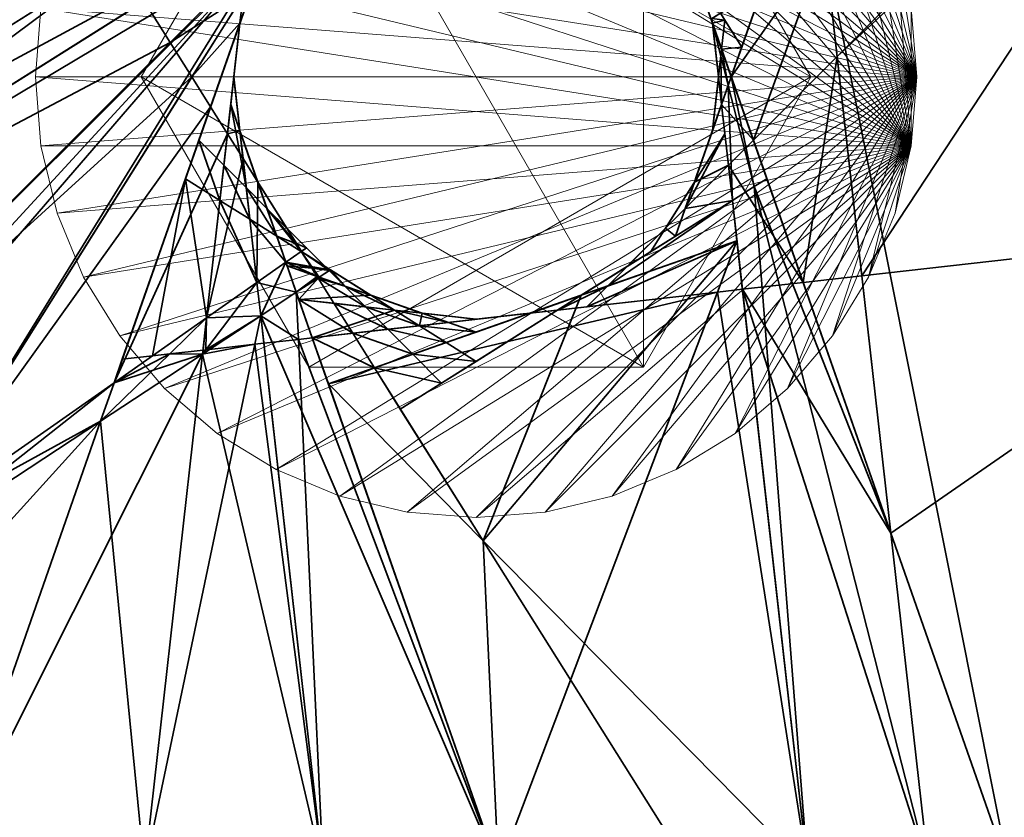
# Model space of a CAD drawing. Header units: millimetres. Extents: x -142 to 149, y -149 to 106.
# Tile 4 of 28: x -106 to -84, y -78 to -60. Entities that reach past the tile are written whole.
import ezdxf

# ---------------------------------------------------------------- set-up
doc = ezdxf.new("R2010")
doc.units = ezdxf.units.MM
for name, color, linetype, lineweight, true_color in [('M-BASE', 7, 'Continuous', 35, 0xbdc8d0), ('M-DETAIL', 7, 'Continuous', 13, 0x6c8298), ('M-HARDWARE', 7, 'Continuous', 18, 0xd1b579)]:
    doc.layers.add(name, color=color, linetype=linetype, lineweight=lineweight, true_color=true_color)

msp = doc.modelspace()

# ---------------------------------------------------------------- linework, layer by layer
at = {"layer": 'M-BASE'}
for points in [[(-100.915, -56.275), (-115.765, -65.606), (-111.338, -26.317)], [(-115.765, -65.606, 12), (-104.147, -58.306, 12), (-113.301, -43.738, 12)], [(-83.911, -79, 12), (-77.852, -51.253, 12), (-88.093, -57.994, 12)], [(-77.852, -51.253), (-87.245, -65.514), (-87.806, -60.536)], [(-87.806, -60.536), (-79.817, -52.546), (-77.852, -51.253)], [(-77.852, -51.253), (-76.383, -64.29), (-87.245, -65.514)], [(-115.765, -65.606), (-100.915, -56.275), (-100.527, -57.39)], [(-84.11, -56.84), (-87.806, -60.536), (-88.093, -57.994)], [(-100.527, -57.39), (-115.93, -67.068), (-115.765, -65.606)], [(-115.93, -67.068), (-100.527, -57.39), (-100.747, -58.017)], [(-100.769, -58.081), (-108.858, -71.191), (-117.041, -76.926)], [(-117.041, -76.926), (-116.893, -75.621), (-100.769, -58.081)], [(-100.769, -58.081), (-116.893, -75.621), (-116.709, -73.979)], [(-100.747, -58.017), (-116.709, -73.979), (-115.93, -67.068)], [(-116.709, -73.979), (-100.747, -58.017), (-100.769, -58.081)], [(-100.769, -58.081), (-100.955, -58.614), (-108.858, -71.191)], [(-88.093, -57.994, 12), (-90.668, -59.69, 12), (-86.588, -71.351, 12)], [(-88.093, -57.994), (-89.707, -62.436), (-90.21, -61)], [(-90.21, -61), (-89.477, -58.906), (-88.093, -57.994)], [(-88.093, -57.994), (-87.806, -60.536), (-89.707, -62.436)], [(-88.093, -57.994, 12), (-86.588, -71.351, 12), (-83.911, -79, 12)], [(-104.147, -58.306, 12), (-115.765, -65.606, 12), (-115.93, -67.068, 12)], [(-115.93, -67.068, 12), (-103.535, -59.28, 12), (-104.147, -58.306, 12)], [(-103.535, -59.28, 12), (-102.947, -60.217, 12), (-101.217, -58.488, 12)], [(-101.291, -59.148, 12), (-101.217, -58.488, 12), (-102.947, -60.217, 12)], [(-100.955, -58.614), (-104.219, -67.94), (-108.858, -71.191)], [(-100.955, -58.614, 12), (-101.291, -59.148, 12), (-101.362, -59.776, 12)], [(-101.362, -59.776), (-101.311, -59.631), (-101.006, -58.759, 12)], [(-101.006, -58.759, 12), (-101.362, -59.776, 12), (-101.362, -59.776)], [(-90.638, -59.776, 12), (-90.689, -59.631, 12), (-90.994, -58.759)], [(-90.994, -58.759), (-90.638, -59.776), (-90.638, -59.776, 12)], [(-90.456, -59.55), (-89.477, -58.906), (-89.972, -60.321)], [(-102.947, -60.217, 12), (-102.455, -61, 12), (-101.291, -59.148, 12)], [(-101.362, -59.776, 12), (-101.291, -59.148, 12), (-102.455, -61, 12)], [(-102.947, -60.217, 12), (-103.535, -59.28, 12), (-115.93, -67.068, 12)], [(-90.649, -59.677), (-90.456, -59.55), (-90.355, -59.712)], [(-102.455, -61, 12), (-102.028, -61.679, 12), (-101.362, -59.776, 12)], [(-101.362, -59.776), (-101.726, -63.004), (-102.293, -62.436)], [(-101.362, -59.776, 12), (-102.028, -61.679, 12), (-101.645, -62.288, 12)], [(-101.362, -59.776, 12), (-101.379, -59.929, 12), (-101.483, -60.847)], [(-101.483, -60.847), (-101.362, -59.776), (-101.362, -59.776, 12)], [(-90.638, -59.776), (-90.668, -59.69), (-90.649, -59.677)], [(-90.355, -59.712), (-90.638, -59.776), (-90.649, -59.677)], [(-90.355, -59.712), (-90.429, -60.372), (-90.638, -59.776)], [(-90.638, -59.776), (-90.429, -60.372), (-90.5, -61)], [(-90.638, -59.776), (-90.621, -59.929), (-90.517, -60.847, 12)], [(-90.517, -60.847, 12), (-90.638, -59.776, 12), (-90.638, -59.776)], [(-90.429, -60.372, 12), (-90.638, -59.776, 12), (-90.447, -60.525, 12)], [(-90.638, -59.776, 12), (-90.5, -61, 12), (-90.447, -60.525, 12)], [(-90.429, -60.372), (-90.355, -59.712), (-89.972, -60.321)], [(-101.5, -61), (-101.483, -60.847), (-101.379, -59.929, 12)], [(-101.379, -59.929, 12), (-101.5, -61, 12), (-101.5, -61)], [(-90.5, -61, 12), (-90.517, -60.847, 12), (-90.621, -59.929)], [(-90.621, -59.929), (-90.5, -61), (-90.5, -61, 12)], [(-115.93, -67.068, 12), (-116.709, -73.979, 12), (-102.947, -60.217, 12)], [(-102.455, -61, 12), (-102.947, -60.217, 12), (-116.709, -73.979, 12)], [(-89.972, -60.321), (-90.21, -61), (-90.429, -60.372)], [(-90.5, -61), (-90.429, -60.372), (-90.21, -61)], [(-90.447, -60.525, 12), (-90.5, -61, 12), (-90.429, -61.628, 12)], [(-90.429, -60.372, 12), (-90.447, -60.525, 12), (-90.276, -61.191, 12)], [(-90.429, -61.628, 12), (-90.276, -61.191, 12), (-90.447, -60.525, 12)], [(-90.276, -61.191, 12), (-90.21, -61, 12), (-90.429, -60.372, 12)], [(-88.578, -65.664), (-89.707, -62.436), (-87.806, -60.536)], [(-87.806, -60.536), (-87.245, -65.514), (-88.578, -65.664)], [(-116.709, -73.979, 12), (-108.858, -71.191, 12), (-102.455, -61, 12)], [(-102.028, -61.679, 12), (-102.455, -61, 12), (-108.858, -71.191, 12)], [(-101.5, -61), (-101.362, -62.224), (-101.571, -61.628)], [(-101.5, -61, 12), (-101.571, -61.628, 12), (-101.362, -62.224, 12)], [(-101.5, -61, 12), (-101.483, -61.153, 12), (-101.379, -62.071)], [(-101.379, -62.071), (-101.5, -61), (-101.5, -61, 12)], [(-90.638, -62.224), (-90.5, -61), (-90.429, -61.628)], [(-90.638, -62.224, 12), (-90.429, -61.628, 12), (-90.5, -61, 12)], [(-90.5, -61), (-90.517, -61.153), (-90.621, -62.071, 12)], [(-90.621, -62.071, 12), (-90.5, -61, 12), (-90.5, -61)], [(-90.21, -61), (-90.429, -61.628), (-90.5, -61)], [(-90.429, -61.628), (-90.21, -61), (-89.707, -62.436)], [(-90.21, -61, 12), (-90.276, -61.191, 12), (-89.689, -63.489, 12)], [(-89.689, -63.489, 12), (-89.402, -63.309, 12), (-90.21, -61, 12)], [(-101.362, -62.224), (-101.379, -62.071), (-101.483, -61.153, 12)], [(-101.483, -61.153, 12), (-101.362, -62.224, 12), (-101.362, -62.224)], [(-90.638, -62.224, 12), (-90.621, -62.071, 12), (-90.517, -61.153)], [(-90.517, -61.153), (-90.638, -62.224), (-90.638, -62.224, 12)], [(-90.276, -61.191, 12), (-90.429, -61.628, 12), (-90.184, -63.801, 12)], [(-90.184, -63.801, 12), (-89.689, -63.489, 12), (-90.276, -61.191, 12)], [(-108.858, -71.191, 12), (-104.219, -67.94, 12), (-102.028, -61.679, 12)], [(-101.645, -62.288, 12), (-102.028, -61.679, 12), (-104.219, -67.94, 12)], [(-101.217, -63.512), (-101.726, -63.004), (-101.571, -61.628)], [(-101.362, -62.224, 12), (-101.571, -61.628, 12), (-101.645, -62.288, 12)], [(-101.571, -61.628), (-101.362, -62.224), (-101.217, -63.512)], [(-91.045, -63.386), (-90.429, -61.628), (-90.355, -62.288)], [(-91.045, -63.386, 12), (-90.355, -62.288, 12), (-90.429, -61.628, 12)], [(-89.707, -62.436), (-90.274, -63.004), (-90.429, -61.628)], [(-104.219, -67.94, 12), (-102.116, -66.466, 12), (-101.645, -62.288, 12)], [(-101.291, -62.852, 12), (-101.645, -62.288, 12), (-102.116, -66.466, 12)], [(-101.645, -62.288, 12), (-101.291, -62.852, 12), (-101.362, -62.224, 12)], [(-101.362, -62.224), (-100.747, -63.983), (-101.217, -63.512)], [(-101.362, -62.224, 12), (-101.311, -62.369, 12), (-101.006, -63.241)], [(-101.006, -63.241), (-101.362, -62.224), (-101.362, -62.224, 12)], [(-101.362, -62.224, 12), (-101.291, -62.852, 12), (-100.955, -63.386, 12)], [(-91.253, -63.983), (-91.045, -63.386), (-90.355, -62.288)], [(-90.355, -62.288), (-90.274, -63.004), (-91.253, -63.983)], [(-90.274, -63.004, 12), (-90.355, -62.288, 12), (-91.045, -63.386, 12)], [(-90.638, -62.224), (-90.689, -62.369), (-90.994, -63.241, 12)], [(-90.994, -63.241, 12), (-90.638, -62.224, 12), (-90.638, -62.224)], [(-101.816, -63.801), (-102.598, -63.309), (-102.293, -62.436)], [(-102.293, -62.436), (-101.726, -63.004), (-101.816, -63.801)], [(-100.955, -63.386), (-101.006, -63.241), (-101.311, -62.369, 12)], [(-101.311, -62.369, 12), (-100.955, -63.386, 12), (-100.955, -63.386)], [(-91.045, -63.386, 12), (-90.994, -63.241, 12), (-90.689, -62.369)], [(-90.689, -62.369), (-91.045, -63.386), (-91.045, -63.386, 12)], [(-90.274, -63.004), (-89.707, -62.436), (-88.578, -65.664)], [(-102.116, -66.466, 12), (-100.974, -65.666, 12), (-101.291, -62.852, 12)], [(-101.136, -64.227), (-101.816, -63.801), (-101.726, -63.004)], [(-101.726, -63.004), (-101.217, -63.512), (-101.136, -64.227)], [(-100.955, -63.386, 12), (-101.291, -62.852, 12), (-100.974, -65.666, 12)], [(-92.571, -65.3), (-90.274, -63.004), (-90.184, -63.801)], [(-90.184, -63.801, 12), (-90.274, -63.004, 12), (-91.253, -63.983, 12)], [(-91.045, -63.386, 12), (-91.253, -63.983, 12), (-90.274, -63.004, 12)], [(-88.578, -65.664), (-89.957, -65.819), (-90.274, -63.004)], [(-103.346, -67.328), (-104.032, -67.405), (-102.598, -63.309)], [(-102.598, -63.309), (-102.116, -66.466), (-103.346, -67.328)], [(-102.598, -63.309), (-101.816, -63.801), (-102.116, -66.466)], [(-100.974, -65.666, 12), (-100.319, -65.206, 12), (-100.955, -63.386, 12)], [(-100.3, -64.429), (-100.747, -63.983), (-100.955, -63.386)], [(-100.955, -63.386, 12), (-100.873, -63.517, 12), (-100.382, -64.299)], [(-100.382, -64.299), (-100.955, -63.386), (-100.955, -63.386, 12)], [(-100.955, -63.386, 12), (-100.747, -63.983, 12), (-100.3, -64.429, 12)], [(-91.7, -64.429), (-91.045, -63.386), (-91.253, -63.983)], [(-91.7, -64.429, 12), (-91.253, -63.983, 12), (-91.045, -63.386, 12)], [(-91.045, -63.386), (-91.127, -63.517), (-91.618, -64.299, 12)], [(-91.618, -64.299, 12), (-91.045, -63.386, 12), (-91.045, -63.386)], [(-86.588, -71.351, 12), (-89.402, -63.309, 12), (-89.689, -63.489, 12)], [(-101.217, -63.512), (-100.747, -63.983), (-100.527, -64.61)], [(-100.527, -64.61), (-101.136, -64.227), (-101.217, -63.512)], [(-100.3, -64.429), (-100.382, -64.299), (-100.873, -63.517, 12)], [(-100.873, -63.517, 12), (-100.3, -64.429, 12), (-100.3, -64.429)], [(-91.7, -64.429, 12), (-91.618, -64.299, 12), (-91.127, -63.517)], [(-91.127, -63.517), (-91.7, -64.429), (-91.7, -64.429, 12)], [(-89.689, -63.489, 12), (-90.184, -63.801, 12), (-88.472, -79, 12)], [(-89.689, -63.489, 12), (-85.726, -79, 12), (-86.588, -71.351, 12)], [(-88.472, -79, 12), (-85.726, -79, 12), (-89.689, -63.489, 12)], [(-100.974, -65.666), (-102.116, -66.466), (-101.816, -63.801)], [(-101.816, -63.801), (-101.136, -64.227), (-100.974, -65.666)], [(-93.614, -65.955, 12), (-90.081, -64.719, 12), (-90.184, -63.801, 12)], [(-93.017, -65.747), (-92.571, -65.3), (-90.184, -63.801)], [(-90.184, -63.801), (-90.081, -64.719), (-93.017, -65.747)], [(-91.253, -63.983, 12), (-91.473, -64.61, 12), (-90.184, -63.801, 12)], [(-99.969, -64.961), (-100.527, -64.61), (-100.747, -63.983)], [(-100.747, -63.983), (-99.851, -64.878), (-99.969, -64.961)], [(-100.073, -64.79, 12), (-100.3, -64.429, 12), (-100.747, -63.983, 12)], [(-100.747, -63.983, 12), (-100.527, -64.61, 12), (-100.073, -64.79, 12)], [(-91.473, -64.61, 12), (-91.253, -63.983, 12), (-91.7, -64.429, 12)], [(-101.136, -64.227), (-100.527, -64.61), (-100.319, -65.206)], [(-100.319, -65.206), (-100.974, -65.666), (-101.136, -64.227)], [(-86.588, -71.351), (-87.245, -65.514), (-76.383, -64.29)], [(-76.383, -64.29), (-83.911, -79), (-86.588, -71.351)], [(-100.3, -64.429, 12), (-100.191, -64.538, 12), (-99.538, -65.191)], [(-99.538, -65.191), (-100.3, -64.429), (-100.3, -64.429, 12)], [(-99.851, -64.878, 12), (-100.3, -64.429, 12), (-100.073, -64.79, 12)], [(-99.429, -65.3), (-99.538, -65.191), (-100.191, -64.538, 12)], [(-100.191, -64.538, 12), (-99.429, -65.3, 12), (-99.429, -65.3)], [(-92.571, -65.3, 12), (-92.036, -64.964, 12), (-91.7, -64.429, 12)], [(-92.571, -65.3, 12), (-92.462, -65.191, 12), (-91.809, -64.538)], [(-91.809, -64.538), (-92.571, -65.3), (-92.571, -65.3, 12)], [(-91.7, -64.429), (-91.809, -64.538), (-92.462, -65.191, 12)], [(-92.462, -65.191, 12), (-91.7, -64.429, 12), (-91.7, -64.429)], [(-91.7, -64.429, 12), (-92.036, -64.964, 12), (-91.473, -64.61, 12)], [(-100.527, -64.61), (-99.969, -64.961), (-100.319, -65.206)], [(-100.527, -64.61, 12), (-100.319, -65.206, 12), (-99.969, -64.961, 12)], [(-100.073, -64.79, 12), (-100.527, -64.61, 12), (-99.969, -64.961, 12)], [(-99.967, -64.96, 12), (-99.851, -64.878, 12), (-100.073, -64.79, 12)], [(-99.969, -64.961, 12), (-99.967, -64.96, 12), (-100.073, -64.79, 12)], [(-95.84, -71.527, 12), (-88.472, -79, 12), (-90.081, -64.719, 12)], [(-95.84, -71.527, 12), (-90.081, -64.719, 12), (-93.614, -65.955, 12)], [(-93.488, -66.217), (-93.017, -65.747), (-90.081, -64.719)], [(-90.081, -64.719), (-90.522, -65.883), (-93.488, -66.217)], [(-90.081, -64.719), (-89.957, -65.819), (-90.522, -65.883)], [(-99.561, -65.544), (-100.319, -65.206), (-99.969, -64.961)], [(-99.969, -64.961, 12), (-100.319, -65.206, 12), (-99.752, -65.302, 12)], [(-99.429, -65.3), (-99.969, -64.961), (-99.851, -64.878)], [(-99.967, -64.96, 12), (-99.969, -64.961, 12), (-99.964, -64.964, 12)], [(-99.969, -64.961), (-99.307, -65.377), (-99.561, -65.544)], [(-99.752, -65.302, 12), (-99.964, -64.964, 12), (-99.969, -64.961, 12)], [(-99.429, -65.3, 12), (-99.851, -64.878, 12), (-99.967, -64.96, 12)], [(-99.967, -64.96, 12), (-99.964, -64.964, 12), (-99.429, -65.3, 12)], [(-99.362, -65.368, 12), (-99.429, -65.3, 12), (-99.964, -64.964, 12)], [(-99.964, -64.964, 12), (-99.752, -65.302, 12), (-99.362, -65.368, 12)], [(-100.889, -66.419), (-100.974, -65.666), (-100.319, -65.206)], [(-100.081, -65.886, 12), (-100.319, -65.206, 12), (-100.974, -65.666, 12)], [(-100.319, -65.206), (-100.081, -65.886), (-100.889, -66.419)], [(-99.561, -65.544), (-100.289, -65.289), (-100.319, -65.206)], [(-99.728, -65.339, 12), (-99.752, -65.302, 12), (-100.319, -65.206, 12)], [(-100.319, -65.206, 12), (-100.289, -65.289, 12), (-99.728, -65.339, 12)], [(-100.289, -65.289), (-99.561, -65.544), (-100.081, -65.886)], [(-99.61, -65.527, 12), (-100.289, -65.289, 12), (-100.081, -65.886, 12)], [(-100.289, -65.289, 12), (-99.61, -65.527, 12), (-99.728, -65.339, 12)], [(-99.357, -65.373, 12), (-99.362, -65.368, 12), (-99.752, -65.302, 12)], [(-99.752, -65.302, 12), (-99.728, -65.339, 12), (-99.357, -65.373, 12)], [(-99.728, -65.339, 12), (-99.61, -65.527, 12), (-99.561, -65.544, 12)], [(-99.728, -65.339, 12), (-99.561, -65.544, 12), (-99.334, -65.395, 12)], [(-99.334, -65.395, 12), (-99.357, -65.373, 12), (-99.728, -65.339, 12)], [(-98.386, -65.955), (-99.561, -65.544), (-99.307, -65.377)], [(-99.334, -65.395, 12), (-99.561, -65.544, 12), (-98.983, -65.747, 12)], [(-99.429, -65.3, 12), (-99.299, -65.382, 12), (-98.517, -65.873)], [(-98.517, -65.873), (-99.429, -65.3), (-99.429, -65.3, 12)], [(-99.307, -65.377, 12), (-99.429, -65.3, 12), (-99.362, -65.368, 12)], [(-99.307, -65.377, 12), (-99.362, -65.368, 12), (-99.357, -65.373, 12)], [(-99.334, -65.395, 12), (-99.307, -65.377, 12), (-99.357, -65.373, 12)], [(-99.307, -65.377, 12), (-99.334, -65.395, 12), (-98.983, -65.747, 12)], [(-98.983, -65.747, 12), (-98.386, -65.955, 12), (-99.307, -65.377, 12)], [(-98.386, -65.955), (-98.517, -65.873), (-99.299, -65.382, 12)], [(-99.299, -65.382, 12), (-98.386, -65.955, 12), (-98.386, -65.955)], [(-93.614, -65.955), (-92.571, -65.3), (-93.017, -65.747)], [(-93.614, -65.955, 12), (-93.483, -65.873, 12), (-92.701, -65.382)], [(-92.701, -65.382), (-93.614, -65.955), (-93.614, -65.955, 12)], [(-92.571, -65.3), (-92.701, -65.382), (-93.483, -65.873, 12)], [(-93.483, -65.873, 12), (-92.571, -65.3, 12), (-92.571, -65.3)], [(-102.116, -66.466), (-100.974, -65.666), (-102.135, -67.191)], [(-102.135, -67.191), (-100.974, -65.666), (-100.889, -66.419)], [(-100.889, -66.419, 12), (-100.974, -65.666, 12), (-102.116, -66.466, 12)], [(-100.974, -65.666, 12), (-100.889, -66.419, 12), (-100.081, -65.886, 12)], [(-100.081, -65.886, 12), (-99.588, -65.562, 12), (-99.61, -65.527, 12)], [(-100.024, -66.047), (-100.081, -65.886), (-99.561, -65.544)], [(-99.584, -65.569, 12), (-99.588, -65.562, 12), (-100.081, -65.886, 12)], [(-100.081, -65.886, 12), (-100.024, -66.047, 12), (-99.584, -65.569, 12)], [(-100.024, -66.047), (-99.561, -65.544), (-98.386, -65.955)], [(-100.024, -66.047, 12), (-99.227, -66.136, 12), (-99.584, -65.569, 12)], [(-99.588, -65.562, 12), (-99.561, -65.544, 12), (-99.61, -65.527, 12)], [(-99.561, -65.544, 12), (-99.588, -65.562, 12), (-99.584, -65.569, 12)], [(-98.983, -65.747, 12), (-99.561, -65.544, 12), (-99.584, -65.569, 12)], [(-99.584, -65.569, 12), (-99.227, -66.136, 12), (-98.512, -66.217, 12)], [(-99.584, -65.569, 12), (-98.512, -66.217, 12), (-98.983, -65.747, 12)], [(-89.957, -65.819), (-88.578, -65.664), (-86.588, -71.351)], [(-86.588, -71.351), (-88.578, -65.664), (-87.245, -65.514)], [(-100.889, -66.419), (-100.081, -65.886), (-100.031, -66.954)], [(-95.492, -79, 12), (-100.081, -65.886, 12), (-100.889, -66.419, 12)], [(-100.081, -65.886), (-99.719, -66.919), (-100.031, -66.954)], [(-90.522, -65.883), (-95.492, -79), (-99.354, -67.964)], [(-99.354, -67.964), (-94.776, -66.362), (-90.522, -65.883)], [(-98.983, -65.747, 12), (-98.512, -66.217, 12), (-97.852, -66.291, 12)], [(-97.852, -66.291, 12), (-98.386, -65.955, 12), (-98.983, -65.747, 12)], [(-88.472, -79), (-95.492, -79), (-90.522, -65.883)], [(-94.148, -66.291), (-93.614, -65.955), (-93.017, -65.747)], [(-93.017, -65.747), (-93.488, -66.217), (-94.148, -66.291)], [(-90.522, -65.883), (-89.957, -65.819), (-88.472, -79)], [(-89.957, -65.819), (-86.588, -71.351), (-85.726, -79)], [(-85.726, -79), (-88.472, -79), (-89.957, -65.819)], [(-98.386, -65.955), (-97.852, -66.291), (-100.024, -66.047)], [(-99.719, -66.919), (-100.024, -66.047), (-97.852, -66.291)], [(-98.801, -66.816, 12), (-99.227, -66.136, 12), (-100.024, -66.047, 12)], [(-100.024, -66.047, 12), (-99.719, -66.919, 12), (-98.801, -66.816, 12)], [(-98.004, -66.726, 12), (-98.512, -66.217, 12), (-99.227, -66.136, 12)], [(-99.227, -66.136, 12), (-98.801, -66.816, 12), (-98.004, -66.726, 12)], [(-98.386, -65.955), (-97.224, -66.362), (-97.852, -66.291)], [(-98.386, -65.955, 12), (-98.241, -66.006, 12), (-97.369, -66.311)], [(-97.369, -66.311), (-98.386, -65.955), (-98.386, -65.955, 12)], [(-97.852, -66.291, 12), (-97.224, -66.362, 12), (-98.386, -65.955, 12)], [(-97.224, -66.362), (-97.369, -66.311), (-98.241, -66.006, 12)], [(-98.241, -66.006, 12), (-97.224, -66.362, 12), (-97.224, -66.362)], [(-93.614, -65.955, 12), (-97.72, -68.535, 12), (-95.84, -71.527, 12)], [(-93.614, -65.955, 12), (-96.679, -67.028, 12), (-96, -67.455, 12)], [(-94.776, -66.362), (-93.614, -65.955), (-94.148, -66.291)], [(-94.776, -66.362, 12), (-94.631, -66.311, 12), (-93.759, -66.006)], [(-93.759, -66.006), (-94.776, -66.362), (-94.776, -66.362, 12)], [(-93.614, -65.955), (-93.759, -66.006), (-94.631, -66.311, 12)], [(-94.631, -66.311, 12), (-93.614, -65.955, 12), (-93.614, -65.955)], [(-97.852, -66.291), (-97.288, -66.645), (-99.719, -66.919)], [(-94.776, -66.362), (-99.354, -67.964), (-99.719, -66.919)], [(-97.288, -66.645, 12), (-97.852, -66.291, 12), (-98.512, -66.217, 12)], [(-98.512, -66.217, 12), (-98.004, -66.726, 12), (-97.288, -66.645, 12)], [(-97.288, -66.645), (-97.852, -66.291), (-97.224, -66.362)], [(-96.628, -66.571, 12), (-97.224, -66.362, 12), (-97.852, -66.291, 12)], [(-97.852, -66.291, 12), (-97.288, -66.645, 12), (-96.628, -66.571, 12)], [(-97.224, -66.362), (-96.628, -66.571), (-97.288, -66.645)], [(-96, -66.5), (-96.628, -66.571), (-97.224, -66.362)], [(-97.224, -66.362, 12), (-97.071, -66.379, 12), (-96.153, -66.483)], [(-96.153, -66.483), (-97.224, -66.362), (-97.224, -66.362, 12)], [(-96, -66.5, 12), (-97.224, -66.362, 12), (-96.628, -66.571, 12)], [(-94.776, -66.362, 12), (-96.628, -66.571, 12), (-96, -66.79, 12)], [(-94.776, -66.362), (-94.929, -66.379), (-95.847, -66.483, 12)], [(-95.847, -66.483, 12), (-94.776, -66.362, 12), (-94.776, -66.362)], [(-102.208, -67.287, 12), (-102.116, -66.466, 12), (-104.219, -67.94, 12)], [(-103.346, -67.328), (-102.116, -66.466), (-102.955, -67.284)], [(-102.116, -66.466), (-102.198, -67.198), (-102.955, -67.284)], [(-99.472, -79, 12), (-100.889, -66.419, 12), (-102.208, -67.287, 12)], [(-102.116, -66.466, 12), (-102.208, -67.287, 12), (-100.889, -66.419, 12)], [(-102.135, -67.191), (-102.198, -67.198), (-102.116, -66.466)], [(-100.889, -66.419), (-102.048, -67.181), (-102.135, -67.191)], [(-102.048, -67.181), (-100.889, -66.419), (-101.025, -67.066)], [(-100.889, -66.419), (-100.819, -67.043), (-101.025, -67.066)], [(-100.031, -66.954), (-100.819, -67.043), (-100.889, -66.419)], [(-100.889, -66.419, 12), (-99.472, -79, 12), (-95.492, -79, 12)], [(-96, -66.79, 12), (-96.628, -66.571, 12), (-97.288, -66.645, 12)], [(-96, -66.5), (-96.153, -66.483), (-97.071, -66.379, 12)], [(-97.071, -66.379, 12), (-96, -66.5, 12), (-96, -66.5)], [(-96, -66.5, 12), (-95.847, -66.483, 12), (-94.929, -66.379)], [(-94.929, -66.379), (-96, -66.5), (-96, -66.5, 12)], [(-98.309, -67.598, 12), (-98.801, -66.816, 12), (-99.719, -66.919, 12)], [(-97.436, -67.293, 12), (-98.004, -66.726, 12), (-98.801, -66.816, 12)], [(-98.801, -66.816, 12), (-98.309, -67.598, 12), (-97.436, -67.293, 12)], [(-96.679, -67.028, 12), (-97.288, -66.645, 12), (-98.004, -66.726, 12)], [(-98.004, -66.726, 12), (-97.436, -67.293, 12), (-96.679, -67.028, 12)], [(-97.288, -66.645, 12), (-96.679, -67.028, 12), (-96, -66.79, 12)], [(-101.025, -67.066), (-100.819, -67.043), (-99.472, -79)], [(-99.472, -79), (-100.819, -67.043), (-100.031, -66.954)], [(-100.031, -66.954), (-99.719, -66.919), (-95.492, -79)], [(-95.492, -79), (-99.472, -79), (-100.031, -66.954)], [(-99.719, -66.919, 12), (-99.354, -67.964, 12), (-98.309, -67.598, 12)], [(-96, -67.455, 12), (-96.679, -67.028, 12), (-97.436, -67.293, 12)], [(-101.025, -67.066), (-103.528, -79), (-102.208, -67.287)], [(-99.472, -79), (-103.528, -79), (-101.025, -67.066)], [(-102.955, -67.284), (-102.198, -67.198), (-102.208, -67.287)], [(-102.208, -67.287), (-102.048, -67.181), (-101.025, -67.066)], [(-102.048, -67.181), (-102.208, -67.287), (-102.135, -67.191)], [(-102.208, -67.287), (-102.198, -67.198), (-102.135, -67.191)], [(-108.089, -79), (-104.524, -68.811), (-102.208, -67.287)], [(-102.208, -67.287), (-103.528, -79), (-108.089, -79)], [(-102.955, -67.284), (-104.524, -68.811), (-104.219, -67.94)], [(-102.208, -67.287), (-104.524, -68.811), (-102.955, -67.284)], [(-103.528, -79, 12), (-102.208, -67.287, 12), (-104.524, -68.811, 12)], [(-104.219, -67.94, 12), (-104.524, -68.811, 12), (-102.208, -67.287, 12)], [(-104.219, -67.94), (-103.346, -67.328), (-102.955, -67.284)], [(-103.346, -67.328), (-104.219, -67.94), (-104.032, -67.405)], [(-102.208, -67.287, 12), (-103.528, -79, 12), (-99.472, -79, 12)], [(-96.783, -67.947, 12), (-97.436, -67.293, 12), (-98.309, -67.598, 12)], [(-97.436, -67.293, 12), (-96.783, -67.947, 12), (-96, -67.455, 12)], [(-98.309, -67.598, 12), (-99.354, -67.964, 12), (-95.84, -71.527, 12)], [(-98.309, -67.598, 12), (-97.72, -68.535, 12), (-96.783, -67.947, 12)], [(-109.366, -71.999), (-108.858, -71.191), (-104.219, -67.94)], [(-104.219, -67.94), (-104.524, -68.811), (-109.366, -71.999)], [(-104.524, -68.811, 12), (-104.219, -67.94, 12), (-108.858, -71.191, 12)], [(-95.84, -71.527, 12), (-99.354, -67.964, 12), (-95.492, -79, 12)], [(-113.765, -79), (-109.366, -71.999), (-104.524, -68.811)], [(-104.524, -68.811), (-108.089, -79), (-113.765, -79)], [(-108.089, -79, 12), (-104.524, -68.811, 12), (-109.366, -71.999, 12)], [(-108.858, -71.191, 12), (-109.366, -71.999, 12), (-104.524, -68.811, 12)], [(-104.524, -68.811, 12), (-108.089, -79, 12), (-103.528, -79, 12)], [(-86.588, -71.351), (-83.911, -79), (-85.726, -79)], [(-86.588, -71.351, 12), (-85.726, -79, 12), (-83.911, -79, 12)], [(-91.145, -79, 12), (-88.472, -79, 12), (-95.84, -71.527, 12)], [(-95.492, -79, 12), (-91.145, -79, 12), (-95.84, -71.527, 12)]]:
    msp.add_3dface(points, dxfattribs=at)
at = {"layer": 'M-DETAIL'}
msp.add_line((-99.5, -61, 20.6), (-92.5, -61, 20.6), dxfattribs=at)
for points in [[(-86, -61, 12), (-99.09, -51.489, 12), (-97.564, -51.123, 12)], [(-86.123, -62.564, 14), (-97.564, -51.123, 14), (-99.09, -51.489, 14)], [(-86, -61, 12), (-97.564, -51.123, 12), (-96, -51, 12)], [(-86.123, -62.564, 14), (-96, -51, 14), (-97.564, -51.123, 14)], [(-86, -61, 12), (-96, -51, 12), (-94.436, -51.123, 12)], [(-86.123, -62.564, 14), (-94.436, -51.123, 14), (-96, -51, 14)], [(-86, -61, 12), (-94.436, -51.123, 12), (-92.91, -51.489, 12)], [(-86.123, -62.564, 14), (-92.91, -51.489, 14), (-94.436, -51.123, 14)], [(-86, -61, 12), (-100.54, -52.09, 12), (-99.09, -51.489, 12)], [(-86.123, -62.564, 14), (-99.09, -51.489, 14), (-100.54, -52.09, 14)], [(-86, -61, 12), (-92.91, -51.489, 12), (-91.46, -52.09, 12)], [(-86.123, -62.564, 14), (-91.46, -52.09, 14), (-92.91, -51.489, 14)], [(-86, -61, 12), (-101.878, -52.91, 12), (-100.54, -52.09, 12)], [(-86.123, -62.564, 14), (-100.54, -52.09, 14), (-101.878, -52.91, 14)], [(-86, -61, 12), (-91.46, -52.09, 12), (-90.122, -52.91, 12)], [(-86.123, -62.564, 14), (-90.122, -52.91, 14), (-91.46, -52.09, 14)], [(-86, -61, 12), (-103.071, -53.929, 12), (-101.878, -52.91, 12)], [(-86.123, -62.564, 14), (-101.878, -52.91, 14), (-103.071, -53.929, 14)], [(-86, -61, 12), (-90.122, -52.91, 12), (-88.929, -53.929, 12)], [(-86.123, -62.564, 14), (-88.929, -53.929, 14), (-90.122, -52.91, 14)], [(-86, -61, 12), (-104.09, -55.122, 12), (-103.071, -53.929, 12)], [(-86.123, -62.564, 14), (-103.071, -53.929, 14), (-104.09, -55.122, 14)], [(-86, -61, 12), (-88.929, -53.929, 12), (-87.91, -55.122, 12)], [(-86.123, -62.564, 14), (-87.91, -55.122, 14), (-88.929, -53.929, 14)], [(-86, -61, 12), (-104.91, -56.46, 12), (-104.09, -55.122, 12)], [(-86.123, -62.564, 14), (-104.09, -55.122, 14), (-104.91, -56.46, 14)], [(-86, -61, 12), (-87.91, -55.122, 12), (-87.09, -56.46, 12)], [(-86.123, -62.564, 14), (-87.09, -56.46, 14), (-87.91, -55.122, 14)], [(-86, -61, 12), (-105.511, -57.91, 12), (-104.91, -56.46, 12)], [(-86.123, -62.564, 14), (-104.91, -56.46, 14), (-105.511, -57.91, 14)], [(-86, -61, 12), (-87.09, -56.46, 12), (-86.489, -57.91, 12)], [(-86.123, -62.564, 14), (-86.489, -57.91, 14), (-87.09, -56.46, 14)], [(-86, -61, 12), (-105.877, -59.436, 12), (-105.511, -57.91, 12)], [(-86.123, -62.564, 14), (-105.511, -57.91, 14), (-105.877, -59.436, 14)], [(-86.489, -57.91, 12), (-86.123, -59.436, 12), (-86, -61, 12)], [(-86.123, -62.564, 14), (-86.123, -59.436, 14), (-86.489, -57.91, 14)], [(-86, -61, 12), (-106, -61, 12), (-105.877, -59.436, 12)], [(-86.123, -62.564, 14), (-105.877, -59.436, 14), (-106, -61, 14)], [(-105.877, -59.436, 14), (-105.877, -59.436, 12), (-106, -61, 12)], [(-106, -61, 12), (-106, -61, 14), (-105.877, -59.436, 14)], [(-86.123, -62.564, 14), (-86, -61, 14), (-86.123, -59.436, 14)], [(-86, -61, 14), (-86, -61, 12), (-86.123, -59.436, 12)], [(-86.123, -59.436, 12), (-86.123, -59.436, 14), (-86, -61, 14)], [(-86, -61, 12), (-105.877, -62.564, 12), (-106, -61, 12)], [(-86.123, -62.564, 14), (-106, -61, 14), (-105.877, -62.564, 14)], [(-106, -61, 14), (-106, -61, 12), (-105.877, -62.564, 12)], [(-105.877, -62.564, 12), (-105.877, -62.564, 14), (-106, -61, 14)], [(-86, -61, 12), (-105.511, -64.09, 12), (-105.877, -62.564, 12)], [(-86, -61, 12), (-104.91, -65.54, 12), (-105.511, -64.09, 12)], [(-86, -61, 12), (-104.09, -66.878, 12), (-104.91, -65.54, 12)], [(-86, -61, 12), (-103.071, -68.071, 12), (-104.09, -66.878, 12)], [(-86, -61, 12), (-101.878, -69.09, 12), (-103.071, -68.071, 12)], [(-86, -61, 12), (-100.54, -69.91, 12), (-101.878, -69.09, 12)], [(-86, -61, 12), (-99.09, -70.511, 12), (-100.54, -69.91, 12)], [(-86, -61, 12), (-97.564, -70.877, 12), (-99.09, -70.511, 12)], [(-86, -61, 12), (-96, -71, 12), (-97.564, -70.877, 12)], [(-86, -61, 12), (-94.436, -70.877, 12), (-96, -71, 12)], [(-86, -61, 12), (-92.91, -70.511, 12), (-94.436, -70.877, 12)], [(-86, -61, 12), (-91.46, -69.91, 12), (-92.91, -70.511, 12)], [(-86, -61, 12), (-90.122, -69.09, 12), (-91.46, -69.91, 12)], [(-86, -61, 12), (-88.929, -68.071, 12), (-90.122, -69.09, 12)], [(-86, -61, 12), (-87.91, -66.878, 12), (-88.929, -68.071, 12)], [(-86, -61, 12), (-87.09, -65.54, 12), (-87.91, -66.878, 12)], [(-86, -61, 12), (-86.489, -64.09, 12), (-87.09, -65.54, 12)], [(-86, -61, 12), (-86.123, -62.564, 12), (-86.489, -64.09, 12)], [(-86.123, -62.564, 14), (-86.123, -62.564, 12), (-86, -61, 12)], [(-86, -61, 12), (-86, -61, 14), (-86.123, -62.564, 14)], [(-86.123, -62.564, 14), (-105.877, -62.564, 14), (-105.511, -64.09, 14)], [(-105.877, -62.564, 14), (-105.877, -62.564, 12), (-105.511, -64.09, 12)], [(-105.511, -64.09, 12), (-105.511, -64.09, 14), (-105.877, -62.564, 14)], [(-86.123, -62.564, 14), (-105.511, -64.09, 14), (-104.91, -65.54, 14)], [(-86.123, -62.564, 14), (-104.91, -65.54, 14), (-104.09, -66.878, 14)], [(-86.123, -62.564, 14), (-104.09, -66.878, 14), (-103.071, -68.071, 14)], [(-86.123, -62.564, 14), (-103.071, -68.071, 14), (-101.878, -69.09, 14)], [(-86.123, -62.564, 14), (-101.878, -69.09, 14), (-100.54, -69.91, 14)], [(-86.123, -62.564, 14), (-100.54, -69.91, 14), (-99.09, -70.511, 14)], [(-86.123, -62.564, 14), (-99.09, -70.511, 14), (-97.564, -70.877, 14)], [(-86.123, -62.564, 14), (-97.564, -70.877, 14), (-96, -71, 14)], [(-86.123, -62.564, 14), (-96, -71, 14), (-94.436, -70.877, 14)], [(-86.123, -62.564, 14), (-94.436, -70.877, 14), (-92.91, -70.511, 14)], [(-86.123, -62.564, 14), (-92.91, -70.511, 14), (-91.46, -69.91, 14)], [(-86.123, -62.564, 14), (-91.46, -69.91, 14), (-90.122, -69.09, 14)], [(-86.123, -62.564, 14), (-90.122, -69.09, 14), (-88.929, -68.071, 14)], [(-86.123, -62.564, 14), (-88.929, -68.071, 14), (-87.91, -66.878, 14)], [(-86.123, -62.564, 14), (-87.91, -66.878, 14), (-87.09, -65.54, 14)], [(-87.09, -65.54, 14), (-86.489, -64.09, 14), (-86.123, -62.564, 14)], [(-86.489, -64.09, 14), (-86.489, -64.09, 12), (-86.123, -62.564, 12)], [(-86.123, -62.564, 12), (-86.123, -62.564, 14), (-86.489, -64.09, 14)], [(-105.511, -64.09, 14), (-105.511, -64.09, 12), (-104.91, -65.54, 12)], [(-104.91, -65.54, 12), (-104.91, -65.54, 14), (-105.511, -64.09, 14)], [(-87.09, -65.54, 14), (-87.09, -65.54, 12), (-86.489, -64.09, 12)], [(-86.489, -64.09, 12), (-86.489, -64.09, 14), (-87.09, -65.54, 14)], [(-104.91, -65.54, 14), (-104.91, -65.54, 12), (-104.09, -66.878, 12)], [(-104.09, -66.878, 12), (-104.09, -66.878, 14), (-104.91, -65.54, 14)], [(-87.91, -66.878, 14), (-87.91, -66.878, 12), (-87.09, -65.54, 12)], [(-87.09, -65.54, 12), (-87.09, -65.54, 14), (-87.91, -66.878, 14)], [(-104.09, -66.878, 14), (-104.09, -66.878, 12), (-103.071, -68.071, 12)], [(-103.071, -68.071, 12), (-103.071, -68.071, 14), (-104.09, -66.878, 14)], [(-88.929, -68.071, 14), (-88.929, -68.071, 12), (-87.91, -66.878, 12)], [(-87.91, -66.878, 12), (-87.91, -66.878, 14), (-88.929, -68.071, 14)], [(-103.071, -68.071, 14), (-103.071, -68.071, 12), (-101.878, -69.09, 12)], [(-101.878, -69.09, 12), (-101.878, -69.09, 14), (-103.071, -68.071, 14)], [(-90.122, -69.09, 14), (-90.122, -69.09, 12), (-88.929, -68.071, 12)], [(-88.929, -68.071, 12), (-88.929, -68.071, 14), (-90.122, -69.09, 14)], [(-101.878, -69.09, 14), (-101.878, -69.09, 12), (-100.54, -69.91, 12)], [(-100.54, -69.91, 12), (-100.54, -69.91, 14), (-101.878, -69.09, 14)], [(-91.46, -69.91, 14), (-91.46, -69.91, 12), (-90.122, -69.09, 12)], [(-90.122, -69.09, 12), (-90.122, -69.09, 14), (-91.46, -69.91, 14)], [(-100.54, -69.91, 14), (-100.54, -69.91, 12), (-99.09, -70.511, 12)], [(-99.09, -70.511, 12), (-99.09, -70.511, 14), (-100.54, -69.91, 14)], [(-92.91, -70.511, 14), (-92.91, -70.511, 12), (-91.46, -69.91, 12)], [(-91.46, -69.91, 12), (-91.46, -69.91, 14), (-92.91, -70.511, 14)], [(-99.09, -70.511, 14), (-99.09, -70.511, 12), (-97.564, -70.877, 12)], [(-97.564, -70.877, 12), (-97.564, -70.877, 14), (-99.09, -70.511, 14)], [(-94.436, -70.877, 14), (-94.436, -70.877, 12), (-92.91, -70.511, 12)], [(-92.91, -70.511, 12), (-92.91, -70.511, 14), (-94.436, -70.877, 14)], [(-97.564, -70.877, 14), (-97.564, -70.877, 12), (-96, -71, 12)], [(-96, -71, 12), (-96, -71, 14), (-97.564, -70.877, 14)], [(-96, -71, 14), (-96, -71, 12), (-94.436, -70.877, 12)], [(-94.436, -70.877, 12), (-94.436, -70.877, 14), (-96, -71, 14)]]:
    msp.add_3dface(points, dxfattribs=at)
at = {"layer": 'M-HARDWARE'}
for points in [[(-88.4, -61, 14), (-103.6, -61, 14), (-99.8, -54.418, 14)], [(-92.2, -67.582, 20.5), (-99.8, -54.418, 20.5), (-103.6, -61, 20.5)], [(-99.8, -54.418, 20.5), (-99.8, -54.418, 14), (-103.6, -61, 14)], [(-103.6, -61, 14), (-103.6, -61, 20.5), (-99.8, -54.418, 20.5)], [(-99.8, -54.418, 14), (-92.2, -54.418, 14), (-88.4, -61, 14)], [(-92.2, -67.582, 20.5), (-92.2, -54.418, 20.5), (-99.8, -54.418, 20.5)], [(-92.2, -67.582, 20.5), (-88.4, -61, 20.5), (-92.2, -54.418, 20.5)], [(-88.4, -61, 20.5), (-88.4, -61, 14), (-92.2, -54.418, 14)], [(-92.2, -54.418, 14), (-92.2, -54.418, 20.5), (-88.4, -61, 20.5)], [(-88.4, -61, 14), (-99.8, -67.582, 14), (-103.6, -61, 14)], [(-103.6, -61, 20.5), (-99.8, -67.582, 20.5), (-92.2, -67.582, 20.5)], [(-103.6, -61, 20.5), (-103.6, -61, 14), (-99.8, -67.582, 14)], [(-99.8, -67.582, 14), (-99.8, -67.582, 20.5), (-103.6, -61, 20.5)], [(-88.4, -61, 14), (-92.2, -67.582, 14), (-99.8, -67.582, 14)], [(-92.2, -67.582, 20.5), (-92.2, -67.582, 14), (-88.4, -61, 14)], [(-88.4, -61, 14), (-88.4, -61, 20.5), (-92.2, -67.582, 20.5)], [(-99.8, -67.582, 20.5), (-99.8, -67.582, 14), (-92.2, -67.582, 14)], [(-92.2, -67.582, 14), (-92.2, -67.582, 20.5), (-99.8, -67.582, 20.5)]]:
    msp.add_3dface(points, dxfattribs=at)

doc.saveas('drawing.dxf')
